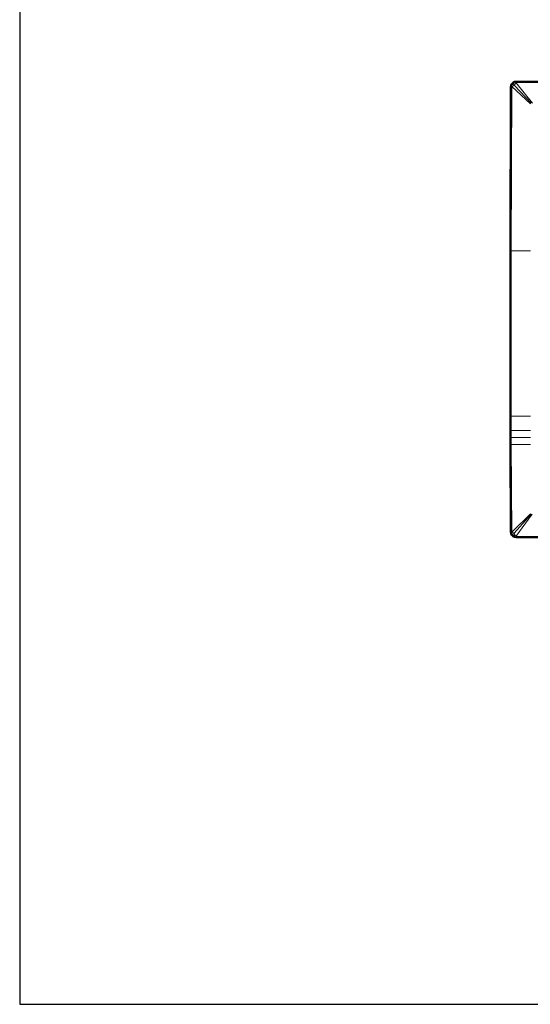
# Model space of a CAD drawing. Header units: inches. Extents: x 0 to 12.9, y 0 to 8.3.
# Tile 1 of 74: x 0 to 2.1, y 0 to 4.1. Entities that reach past the tile are written whole.
import ezdxf

# ---------------------------------------------------------------- set-up
doc = ezdxf.new("R2010")
doc.units = ezdxf.units.IN
doc.header["$MEASUREMENT"] = 0
doc.layers.add('Default', color=7, linetype='Continuous')

# ---------------------------------------------------------------- blocks, each defined once
blk = doc.blocks.new('MODEL_2')
at = {"lineweight": 35}
for p, q in [((2.0617, 3.8507), (2.06, 3.1628)), ((2.0618, 3.851), (2.0617, 3.8507)), ((2.0628, 3.858), (2.0618, 3.851)), ((2.0663, 3.8649), (2.0628, 3.858)), ((2.0718, 3.8704), (2.0663, 3.8649)), ((2.0787, 3.8738), (2.0718, 3.8704)), ((2.0857, 3.8749), (2.0787, 3.8738)), ((2.3061, 3.8751), (2.0857, 3.8749)), ((2.06, 3.1628), (2.06, 2.3497)), ((2.0617, 1.9836), (2.06, 2.3497)), ((2.0617, 1.9836), (2.0617, 1.9833)), ((2.0619, 1.9822), (2.0617, 1.9833)), ((2.0628, 1.9766), (2.0619, 1.9822)), ((2.0628, 1.9766), (2.0662, 1.9697)), ((2.0662, 1.9697), (2.0718, 1.9641)), ((2.0718, 1.9641), (2.0787, 1.9607)), ((2.0787, 1.9607), (2.0857, 1.9596)), ((2.0857, 1.9596), (2.5444, 1.9579))]:
    blk.add_line(p, q, dxfattribs=at)
at = {"lineweight": 0}
for p, q in [((2.0602, 3.1628), (2.062, 3.8511)), ((2.0609, 3.1628), (2.0627, 3.8514)), ((2.062, 3.8511), (2.0609, 3.1628)), ((2.0621, 3.1628), (2.0639, 3.8518)), ((2.0639, 3.8518), (2.0621, 3.1628)), ((2.0621, 3.1628), (2.0627, 3.8514)), ((2.0627, 3.8514), (2.0621, 3.1628)), ((2.0627, 3.8514), (2.0639, 3.8518)), ((2.0639, 3.8518), (2.0634, 3.1628)), ((2.0649, 3.1628), (2.0668, 3.853)), ((2.0668, 3.853), (2.0649, 3.1628)), ((2.0649, 3.1628), (2.0653, 3.8524)), ((2.0653, 3.8524), (2.0668, 3.853)), ((2.0668, 3.853), (2.0783, 3.8576)), ((2.0783, 3.8576), (2.0668, 3.853)), ((2.0668, 3.853), (2.0675, 3.8566)), ((2.0668, 3.853), (2.146, 3.7811)), ((2.146, 3.7811), (2.0668, 3.853)), ((2.0675, 3.8566), (2.0702, 3.8621)), ((2.0702, 3.8621), (2.0747, 3.8665)), ((2.0702, 3.8621), (2.0783, 3.8576)), ((2.0783, 3.8576), (2.0702, 3.8621)), ((2.0747, 3.8665), (2.0802, 3.8692)), ((2.0783, 3.8576), (2.0747, 3.8665)), ((2.0747, 3.8665), (2.0783, 3.8576)), ((2.0783, 3.8576), (2.0836, 3.8699)), ((2.0836, 3.8699), (2.0783, 3.8576)), ((2.0783, 3.8576), (2.1491, 3.7828)), ((2.1491, 3.7828), (2.0783, 3.8576)), ((2.0802, 3.8692), (2.0836, 3.8699)), ((2.0836, 3.8699), (2.0842, 3.8714)), ((2.0836, 3.8699), (2.5442, 3.8704)), ((2.5442, 3.8704), (2.0836, 3.8699)), ((2.1536, 3.7828), (2.0836, 3.8699)), ((2.0836, 3.8699), (2.1536, 3.7828)), ((2.0842, 3.8714), (2.5442, 3.8704)), ((2.0848, 3.8728), (2.0853, 3.874)), ((2.5442, 3.8732), (2.0848, 3.8728)), ((2.0848, 3.8728), (2.5442, 3.8732)), ((2.5442, 3.8718), (2.0848, 3.8728)), ((2.0853, 3.874), (2.5442, 3.8732)), ((2.0609, 3.1628), (2.0602, 3.1628)), ((2.0602, 3.1628), (2.0609, 3.1628)), ((2.0602, 2.4687), (2.0602, 3.1628)), ((2.0621, 3.1628), (2.0609, 3.1628)), ((2.0609, 3.1628), (2.0609, 2.4687)), ((2.0609, 3.1628), (2.0621, 3.1628)), ((2.0609, 2.4687), (2.0609, 3.1628)), ((2.0621, 3.1628), (2.062, 2.4687)), ((2.0634, 3.1628), (2.0621, 3.1628)), ((2.0648, 2.4687), (2.0649, 3.1628)), ((2.146, 3.1628), (2.0649, 3.1628)), ((2.0649, 3.1628), (2.146, 3.1628)), ((2.0609, 2.4687), (2.0602, 2.4687)), ((2.062, 2.4687), (2.0609, 2.4687)), ((2.0609, 2.4687), (2.062, 2.4687)), ((2.0609, 2.4085), (2.0609, 2.4687)), ((2.062, 2.4687), (2.062, 2.4085)), ((2.146, 2.4687), (2.0648, 2.4687)), ((2.0648, 2.4687), (2.146, 2.4687)), ((2.0648, 2.4085), (2.0648, 2.4687)), ((2.062, 2.4085), (2.0609, 2.4085)), ((2.0609, 2.3791), (2.0609, 2.4085)), ((2.0609, 2.4085), (2.062, 2.4085)), ((2.062, 2.4085), (2.062, 2.3791)), ((2.146, 2.4085), (2.0648, 2.4085)), ((2.0648, 2.4085), (2.146, 2.4085)), ((2.0648, 2.3791), (2.0648, 2.4085)), ((2.0609, 2.3497), (2.0609, 2.3791)), ((2.0609, 2.3791), (2.062, 2.3791)), ((2.062, 2.3791), (2.0609, 2.3791)), ((2.062, 2.3791), (2.062, 2.3497)), ((2.0648, 2.3497), (2.0648, 2.3791)), ((2.0648, 2.3791), (2.146, 2.3791)), ((2.146, 2.3791), (2.0648, 2.3791)), ((2.062, 2.3497), (2.0609, 2.3497)), ((2.0638, 1.9828), (2.062, 2.3497)), ((2.062, 2.3497), (2.0634, 2.3497)), ((2.0634, 2.3497), (2.0638, 1.9828)), ((2.0667, 1.9818), (2.0648, 2.3497)), ((2.0648, 2.3497), (2.146, 2.3497)), ((2.0648, 2.3497), (2.0667, 1.9818)), ((2.0653, 1.9823), (2.0648, 2.3497)), ((2.146, 2.3497), (2.0648, 2.3497)), ((2.146, 2.0597), (2.0667, 1.9818)), ((2.0667, 1.9818), (2.146, 2.0597)), ((2.1485, 2.058), (2.0776, 1.9777)), ((2.0776, 1.9777), (2.1485, 2.058)), ((2.0835, 1.9647), (2.1528, 2.058)), ((2.1528, 2.058), (2.0835, 1.9647)), ((2.0667, 1.9818), (2.0653, 1.9823)), ((2.0776, 1.9777), (2.0667, 1.9818)), ((2.0667, 1.9818), (2.0776, 1.9777)), ((2.0675, 1.9781), (2.0667, 1.9818)), ((2.0702, 1.9726), (2.0675, 1.9781)), ((2.0776, 1.9777), (2.0702, 1.9726)), ((2.0702, 1.9726), (2.0776, 1.9777)), ((2.0747, 1.9681), (2.0702, 1.9726)), ((2.0802, 1.9654), (2.0747, 1.9681)), ((2.0835, 1.9647), (2.0776, 1.9777)), ((2.0776, 1.9777), (2.0802, 1.9654)), ((2.5444, 1.9628), (2.0835, 1.9647)), ((2.0835, 1.9647), (2.5444, 1.9628)), ((2.0841, 1.9632), (2.0835, 1.9647)), ((2.5444, 1.9628), (2.0841, 1.9632)), ((2.5444, 1.9599), (2.0848, 1.9617)), ((2.0848, 1.9617), (2.5444, 1.9613))]:
    blk.add_line(p, q, dxfattribs=at).dxf.unprotected_set("ltscale", 0)
blk = doc.blocks.new('Page 1')
at = {"color": 7}
blk.add_lwpolyline([(0, 8.2677), (0, 0), (12.8622, 0), (12.8622, 8.2677), (0, 8.2677)], dxfattribs=at)
at = {"layer": 'Default'}
blk.add_blockref('MODEL_2', (0, 0), dxfattribs=at)

msp = doc.modelspace()

# ---------------------------------------------------------------- block references
msp.add_blockref('Page 1', (0, 0))

doc.saveas('drawing.dxf')
